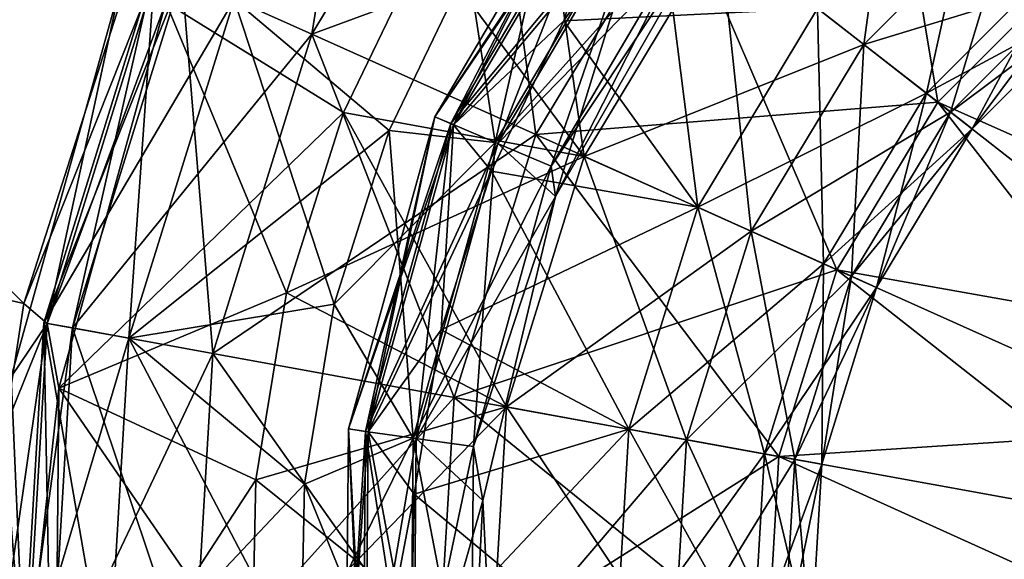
# Model space of a CAD drawing. Header units: millimetres. Extents: x -84 to 84, y -375 to 242.
# Tile 32 of 166: x -67.36 to -63.33, y 53.44 to 55.65. Entities that reach past the tile are written whole.
import ezdxf

# ---------------------------------------------------------------- set-up
doc = ezdxf.new("R2010")
doc.units = ezdxf.units.MM
doc.header["$LTSCALE"] = 81.481481
for name, color, linetype in [('156', 7, 'CONTINUOUS'), ('160', 7, 'CONTINUOUS'), ('177', 7, 'CONTINUOUS'), ('178', 7, 'CONTINUOUS'), ('179', 7, 'CONTINUOUS'), ('180', 7, 'CONTINUOUS'), ('181', 7, 'CONTINUOUS'), ('182', 7, 'CONTINUOUS'), ('185', 7, 'CONTINUOUS'), ('188', 7, 'CONTINUOUS'), ('203', 7, 'CONTINUOUS'), ('206', 7, 'CONTINUOUS'), ('207', 7, 'CONTINUOUS'), ('208', 7, 'CONTINUOUS'), ('209', 7, 'CONTINUOUS'), ('210', 7, 'CONTINUOUS'), ('211', 7, 'CONTINUOUS'), ('212', 7, 'CONTINUOUS')]:
    doc.layers.add(name, color=color, linetype=linetype)

msp = doc.modelspace()

# ---------------------------------------------------------------- linework, layer by layer
at = {"layer": '156', "color": 7, "linetype": 'CONTINUOUS', "true_color": 0xa2afbf}
msp.add_3dface([(-66.9445, 55.785, -3.4316), (-67.39, 54.1898, -3.4297), (-68.8844, 56.0445, -2.2853), (-66.9445, 55.785, -3.4316)], dxfattribs=at)
at = {"layer": '160', "color": 7, "linetype": 'CONTINUOUS', "true_color": 0xa2afbf}
for points in [[(-68.8844, 56.0445, 21.1353), (-69.6813, 55.0246, 20.7624), (-67.3389, 54.4887, 22.2804), (-68.8844, 56.0445, 21.1353)], [(-66.8704, 55.9527, 22.2818), (-68.8844, 56.0445, 21.1353), (-67.3389, 54.4887, 22.2804), (-66.8704, 55.9527, 22.2818)], [(-69.6813, 55.0246, 20.7624), (-67.4177, 53.9743, 22.2794), (-67.3389, 54.4887, 22.2804), (-69.6813, 55.0246, 20.7624)]]:
    msp.add_3dface(points, dxfattribs=at)
at = {"layer": '177', "color": 7, "linetype": 'CONTINUOUS', "true_color": 0xa2afbf}
for points in [[(-66.032, 55.2701, -4.1441), (-66.7587, 55.7186, -3.7355), (-65.6963, 55.9667, -4.1441), (-66.032, 55.2701, -4.1441)], [(-67.1956, 54.1432, -3.7355), (-66.7587, 55.7186, -3.7355), (-66.2651, 54.5327, -4.1441), (-67.1956, 54.1432, -3.7355)], [(-66.2651, 54.5327, -4.1441), (-66.7587, 55.7186, -3.7355), (-66.032, 55.2701, -4.1441), (-66.2651, 54.5327, -4.1441)], [(-66.391, 53.7697, -4.1441), (-67.1956, 54.1432, -3.7355), (-66.2651, 54.5327, -4.1441), (-66.391, 53.7697, -4.1441)], [(-67.2099, 52.5084, -3.7355), (-67.1956, 54.1432, -3.7355), (-66.4069, 52.9965, -4.1441), (-67.2099, 52.5084, -3.7355)], [(-66.4069, 52.9965, -4.1441), (-67.1956, 54.1432, -3.7355), (-66.391, 53.7697, -4.1441), (-66.4069, 52.9965, -4.1441)]]:
    msp.add_3dface(points, dxfattribs=at)
at = {"layer": '178', "color": 7, "linetype": 'CONTINUOUS', "true_color": 0xa2afbf}
for points in [[(-67.2425, 54.4081, -3.5608), (-66.9445, 55.785, -3.4316), (-66.789, 55.8704, -3.5608), (-67.2425, 54.4081, -3.5608)], [(-66.7587, 55.7186, -3.7355), (-67.2425, 54.4081, -3.5608), (-66.789, 55.8704, -3.5608), (-66.7587, 55.7186, -3.7355)], [(-67.39, 54.1898, -3.4297), (-66.9445, 55.785, -3.4316), (-67.2425, 54.4081, -3.5608), (-67.39, 54.1898, -3.4297)], [(-66.7587, 55.7186, -3.7355), (-67.1956, 54.1432, -3.7355), (-67.2425, 54.4081, -3.5608), (-66.7587, 55.7186, -3.7355)], [(-67.3329, 52.8796, -3.5608), (-67.39, 54.1898, -3.4297), (-67.2425, 54.4081, -3.5608), (-67.3329, 52.8796, -3.5608)], [(-67.1956, 54.1432, -3.7355), (-67.3329, 52.8796, -3.5608), (-67.2425, 54.4081, -3.5608), (-67.1956, 54.1432, -3.7355)], [(-67.42, 53.9547, -3.4293), (-67.39, 54.1898, -3.4297), (-67.3329, 52.8796, -3.5608), (-67.42, 53.9547, -3.4293)], [(-67.1956, 54.1432, -3.7355), (-67.2099, 52.5084, -3.7355), (-67.3329, 52.8796, -3.5608), (-67.1956, 54.1432, -3.7355)], [(-67.4185, 52.5567, -3.4273), (-67.42, 53.9547, -3.4293), (-67.3329, 52.8796, -3.5608), (-67.4185, 52.5567, -3.4273)]]:
    msp.add_3dface(points, dxfattribs=at)
at = {"layer": '179', "color": 7, "linetype": 'CONTINUOUS', "true_color": 0xa2afbf}
for points in [[(-65.916, 57.1172, -19.4944), (-66.162, 55.5893, -21.1315), (-66.6933, 55.8275, -19.4944), (-65.916, 57.1172, -19.4944)], [(-65.4572, 56.7587, -21.1315), (-66.162, 55.5893, -21.1315), (-65.916, 57.1172, -19.4944), (-65.4572, 56.7587, -21.1315)], [(-65.4572, 56.7587, -21.1315), (-65.2474, 55.1791, -22.5508), (-66.162, 55.5893, -21.1315), (-65.4572, 56.7587, -21.1315)], [(-64.6673, 56.1416, -22.5508), (-65.2474, 55.1791, -22.5508), (-65.4572, 56.7587, -21.1315), (-64.6673, 56.1416, -22.5508)], [(-64.6673, 56.1416, -22.5508), (-64.0174, 54.6275, -23.647), (-65.2474, 55.1791, -22.5508), (-64.6673, 56.1416, -22.5508)], [(-63.605, 55.3117, -23.647), (-64.0174, 54.6275, -23.647), (-64.6673, 56.1416, -22.5508), (-63.605, 55.3117, -23.647)], [(-66.8018, 55.8762, -17.761), (-67.1393, 54.3893, -19.4944), (-67.2564, 54.4106, -17.761), (-66.8018, 55.8762, -17.761)], [(-66.8018, 55.8762, -17.761), (-67.2564, 54.4106, -17.761), (-66.4796, 55.7317, -16.0597), (-66.8018, 55.8762, -17.761)], [(-66.6933, 55.8275, -19.4944), (-67.1393, 54.3893, -19.4944), (-66.8018, 55.8762, -17.761), (-66.6933, 55.8275, -19.4944)], [(-66.6933, 55.8275, -19.4944), (-66.5665, 54.2851, -21.1315), (-67.1393, 54.3893, -19.4944), (-66.6933, 55.8275, -19.4944)], [(-66.162, 55.5893, -21.1315), (-66.5665, 54.2851, -21.1315), (-66.6933, 55.8275, -19.4944), (-66.162, 55.5893, -21.1315)], [(-65.5228, 55.8673, -14.5268), (-66.4796, 55.7317, -16.0597), (-65.8461, 55.1963, -14.5268), (-65.5228, 55.8673, -14.5268)], [(-66.4796, 55.7317, -16.0597), (-67.2564, 54.4106, -17.761), (-66.9089, 54.3474, -16.0597), (-66.4796, 55.7317, -16.0597)], [(-66.4796, 55.7317, -16.0597), (-66.9089, 54.3474, -16.0597), (-65.8461, 55.1963, -14.5268), (-66.4796, 55.7317, -16.0597)], [(-66.162, 55.5893, -21.1315), (-65.5803, 54.1058, -22.5508), (-66.5665, 54.2851, -21.1315), (-66.162, 55.5893, -21.1315)], [(-65.2474, 55.1791, -22.5508), (-65.5803, 54.1058, -22.5508), (-66.162, 55.5893, -21.1315), (-65.2474, 55.1791, -22.5508)], [(-63.605, 55.3117, -23.647), (-62.563, 53.9753, -24.3389), (-64.0174, 54.6275, -23.647), (-63.605, 55.3117, -23.647)], [(-62.349, 54.3304, -24.3389), (-62.563, 53.9753, -24.3389), (-63.605, 55.3117, -23.647), (-62.349, 54.3304, -24.3389)], [(-65.8461, 55.1963, -14.5268), (-66.9089, 54.3474, -16.0597), (-66.0706, 54.4862, -14.5268), (-65.8461, 55.1963, -14.5268)], [(-65.2474, 55.1791, -22.5508), (-64.254, 53.8645, -23.647), (-65.5803, 54.1058, -22.5508), (-65.2474, 55.1791, -22.5508)], [(-64.0174, 54.6275, -23.647), (-64.254, 53.8645, -23.647), (-65.2474, 55.1791, -22.5508), (-64.0174, 54.6275, -23.647)], [(-64.0174, 54.6275, -23.647), (-62.6858, 53.5793, -24.3389), (-64.254, 53.8645, -23.647), (-64.0174, 54.6275, -23.647)], [(-62.563, 53.9753, -24.3389), (-62.6858, 53.5793, -24.3389), (-64.0174, 54.6275, -23.647), (-62.563, 53.9753, -24.3389)], [(-66.0706, 54.4862, -14.5268), (-66.9089, 54.3474, -16.0597), (-66.1918, 53.7513, -14.5268), (-66.0706, 54.4862, -14.5268)], [(-67.2564, 54.4106, -17.761), (-67.2282, 52.8861, -19.4944), (-67.347, 52.8788, -17.761), (-67.2564, 54.4106, -17.761)], [(-67.2564, 54.4106, -17.761), (-67.347, 52.8788, -17.761), (-66.9089, 54.3474, -16.0597), (-67.2564, 54.4106, -17.761)], [(-67.1393, 54.3893, -19.4944), (-67.2282, 52.8861, -19.4944), (-67.2564, 54.4106, -17.761), (-67.1393, 54.3893, -19.4944)], [(-67.1393, 54.3893, -19.4944), (-66.6471, 52.922, -21.1315), (-67.2282, 52.8861, -19.4944), (-67.1393, 54.3893, -19.4944)], [(-66.5665, 54.2851, -21.1315), (-66.6471, 52.922, -21.1315), (-67.1393, 54.3893, -19.4944), (-66.5665, 54.2851, -21.1315)], [(-66.9089, 54.3474, -16.0597), (-67.347, 52.8788, -17.761), (-66.9945, 52.9006, -16.0597), (-66.9089, 54.3474, -16.0597)], [(-66.9089, 54.3474, -16.0597), (-66.9945, 52.9006, -16.0597), (-66.1918, 53.7513, -14.5268), (-66.9089, 54.3474, -16.0597)], [(-66.5665, 54.2851, -21.1315), (-65.6467, 52.9839, -22.5508), (-66.6471, 52.922, -21.1315), (-66.5665, 54.2851, -21.1315)], [(-65.5803, 54.1058, -22.5508), (-65.6467, 52.9839, -22.5508), (-66.5665, 54.2851, -21.1315), (-65.5803, 54.1058, -22.5508)], [(-65.5803, 54.1058, -22.5508), (-64.3011, 53.0671, -23.647), (-65.6467, 52.9839, -22.5508), (-65.5803, 54.1058, -22.5508)], [(-64.254, 53.8645, -23.647), (-64.3011, 53.0671, -23.647), (-65.5803, 54.1058, -22.5508), (-64.254, 53.8645, -23.647)], [(-64.254, 53.8645, -23.647), (-62.7103, 53.1655, -24.3389), (-64.3011, 53.0671, -23.647), (-64.254, 53.8645, -23.647)], [(-62.6858, 53.5793, -24.3389), (-62.7103, 53.1655, -24.3389), (-64.254, 53.8645, -23.647), (-62.6858, 53.5793, -24.3389)], [(-66.1918, 53.7513, -14.5268), (-66.9945, 52.9006, -16.0597), (-66.2072, 53.0067, -14.5268), (-66.1918, 53.7513, -14.5268)]]:
    msp.add_3dface(points, dxfattribs=at)
at = {"layer": '180', "color": 7, "linetype": 'CONTINUOUS', "true_color": 0xa2afbf}
for points in [[(-64.7766, 56.227, -13.7714), (-65.5228, 55.8673, -14.5268), (-65.4126, 55.1472, -13.7714), (-64.7766, 56.227, -13.7714)], [(-64.7766, 56.227, -13.7714), (-65.4126, 55.1472, -13.7714), (-64.5811, 56.0743, -12.9418), (-64.7766, 56.227, -13.7714)], [(-64.5811, 56.0743, -12.9418), (-65.4126, 55.1472, -13.7714), (-65.1843, 55.0503, -12.9418), (-64.5811, 56.0743, -12.9418)], [(-64.5811, 56.0743, -12.9418), (-65.1843, 55.0503, -12.9418), (-64.5309, 56.0351, -12.0791), (-64.5811, 56.0743, -12.9418)], [(-64.5309, 56.0351, -12.0791), (-65.1843, 55.0503, -12.9418), (-65.1661, 54.927, -12.0791), (-64.5309, 56.0351, -12.0791)], [(-65.5228, 55.8673, -14.5268), (-65.8461, 55.1963, -14.5268), (-65.4126, 55.1472, -13.7714), (-65.5228, 55.8673, -14.5268)], [(-65.8461, 55.1963, -14.5268), (-66.0706, 54.4862, -14.5268), (-65.4126, 55.1472, -13.7714), (-65.8461, 55.1963, -14.5268)], [(-65.4126, 55.1472, -13.7714), (-66.0706, 54.4862, -14.5268), (-65.7475, 53.9397, -13.7714), (-65.4126, 55.1472, -13.7714)], [(-65.4126, 55.1472, -13.7714), (-65.7475, 53.9397, -13.7714), (-65.1843, 55.0503, -12.9418), (-65.4126, 55.1472, -13.7714)], [(-65.1843, 55.0503, -12.9418), (-65.7475, 53.9397, -13.7714), (-65.5019, 53.9052, -12.9418), (-65.1843, 55.0503, -12.9418)], [(-65.1843, 55.0503, -12.9418), (-65.5019, 53.9052, -12.9418), (-65.1661, 54.927, -12.0791), (-65.1843, 55.0503, -12.9418)], [(-65.1661, 54.927, -12.0791), (-65.5019, 53.9052, -12.9418), (-65.4634, 53.6846, -12.0791), (-65.1661, 54.927, -12.0791)], [(-66.0706, 54.4862, -14.5268), (-66.1918, 53.7513, -14.5268), (-65.7475, 53.9397, -13.7714), (-66.0706, 54.4862, -14.5268)], [(-66.1918, 53.7513, -14.5268), (-66.2072, 53.0067, -14.5268), (-65.7475, 53.9397, -13.7714), (-66.1918, 53.7513, -14.5268)], [(-65.7475, 53.9397, -13.7714), (-66.2072, 53.0067, -14.5268), (-65.7584, 52.6866, -13.7714), (-65.7475, 53.9397, -13.7714)], [(-65.7475, 53.9397, -13.7714), (-65.7584, 52.6866, -13.7714), (-65.5019, 53.9052, -12.9418), (-65.7475, 53.9397, -13.7714)], [(-65.5019, 53.9052, -12.9418), (-65.7584, 52.6866, -13.7714), (-65.5122, 52.7168, -12.9418), (-65.5019, 53.9052, -12.9418)], [(-65.5019, 53.9052, -12.9418), (-65.5122, 52.7168, -12.9418), (-65.4634, 53.6846, -12.0791), (-65.5019, 53.9052, -12.9418)], [(-65.4634, 53.6846, -12.0791), (-65.5122, 52.7168, -12.9418), (-65.3987, 52.4087, -12.0791), (-65.4634, 53.6846, -12.0791)]]:
    msp.add_3dface(points, dxfattribs=at)
at = {"layer": '181', "color": 7, "linetype": 'CONTINUOUS', "true_color": 0xa2afbf}
for points in [[(-65.6591, 55.2519, -11.3774), (-64.9229, 56.3413, -11.0605), (-64.9876, 56.3918, -11.3774), (-65.6591, 55.2519, -11.3774)], [(-65.6591, 55.2519, -11.3774), (-64.9876, 56.3918, -11.3774), (-65.5937, 55.2241, -11.6969), (-65.6591, 55.2519, -11.3774)], [(-65.5937, 55.2241, -11.6969), (-64.9876, 56.3918, -11.3774), (-64.9317, 56.3481, -11.6969), (-65.5937, 55.2241, -11.6969)], [(-65.5836, 55.2198, -11.0605), (-64.9229, 56.3413, -11.0605), (-65.6591, 55.2519, -11.3774), (-65.5836, 55.2198, -11.0605)], [(-65.5937, 55.2241, -11.6969), (-64.9317, 56.3481, -11.6969), (-65.4018, 55.1427, -11.9492), (-65.5937, 55.2241, -11.6969)], [(-64.9229, 56.3413, -11.0605), (-65.5836, 55.2198, -11.0605), (-64.7527, 56.2083, -10.8164), (-64.9229, 56.3413, -11.0605)], [(-65.4018, 55.1427, -11.9492), (-64.9317, 56.3481, -11.6969), (-64.7674, 56.2198, -11.9492), (-65.4018, 55.1427, -11.9492)], [(-64.7527, 56.2083, -10.8164), (-65.5836, 55.2198, -11.0605), (-65.1324, 55.6435, -10.8164), (-64.7527, 56.2083, -10.8164)], [(-65.1661, 54.927, -12.0791), (-65.4018, 55.1427, -11.9492), (-64.7674, 56.2198, -11.9492), (-65.1661, 54.927, -12.0791)], [(-64.5309, 56.0351, -12.0791), (-65.1661, 54.927, -12.0791), (-64.7674, 56.2198, -11.9492), (-64.5309, 56.0351, -12.0791)], [(-65.1324, 55.6435, -10.8164), (-65.5836, 55.2198, -11.0605), (-65.4278, 55.0304, -10.8164), (-65.1324, 55.6435, -10.8164)], [(-66.0126, 53.977, -11.3774), (-65.5836, 55.2198, -11.0605), (-65.6591, 55.2519, -11.3774), (-66.0126, 53.977, -11.3774)], [(-66.0126, 53.977, -11.3774), (-65.6591, 55.2519, -11.3774), (-65.9424, 53.9671, -11.6969), (-66.0126, 53.977, -11.3774)], [(-65.9424, 53.9671, -11.6969), (-65.6591, 55.2519, -11.3774), (-65.5937, 55.2241, -11.6969), (-65.9424, 53.9671, -11.6969)], [(-65.9424, 53.9671, -11.6969), (-65.5937, 55.2241, -11.6969), (-65.7359, 53.9381, -11.9492), (-65.9424, 53.9671, -11.6969)], [(-65.7359, 53.9381, -11.9492), (-65.5937, 55.2241, -11.6969), (-65.4018, 55.1427, -11.9492), (-65.7359, 53.9381, -11.9492)], [(-65.9314, 53.9655, -11.0605), (-65.5836, 55.2198, -11.0605), (-66.0126, 53.977, -11.3774), (-65.9314, 53.9655, -11.0605)], [(-65.5836, 55.2198, -11.0605), (-65.9314, 53.9655, -11.0605), (-65.4278, 55.0304, -10.8164), (-65.5836, 55.2198, -11.0605)], [(-65.1661, 54.927, -12.0791), (-65.7359, 53.9381, -11.9492), (-65.4018, 55.1427, -11.9492), (-65.1661, 54.927, -12.0791)], [(-65.4278, 55.0304, -10.8164), (-65.9314, 53.9655, -11.0605), (-65.633, 54.3815, -10.8164), (-65.4278, 55.0304, -10.8164)], [(-65.1661, 54.927, -12.0791), (-65.4634, 53.6846, -12.0791), (-65.7359, 53.9381, -11.9492), (-65.1661, 54.927, -12.0791)], [(-65.633, 54.3815, -10.8164), (-65.9314, 53.9655, -11.0605), (-65.7437, 53.71, -10.8164), (-65.633, 54.3815, -10.8164)], [(-66.0242, 52.654, -11.3774), (-65.9314, 53.9655, -11.0605), (-66.0126, 53.977, -11.3774), (-66.0242, 52.654, -11.3774)], [(-66.0242, 52.654, -11.3774), (-66.0126, 53.977, -11.3774), (-65.9537, 52.6626, -11.6969), (-66.0242, 52.654, -11.3774)], [(-65.9428, 52.664, -11.0605), (-65.9314, 53.9655, -11.0605), (-66.0242, 52.654, -11.3774), (-65.9428, 52.664, -11.0605)], [(-65.9537, 52.6626, -11.6969), (-66.0126, 53.977, -11.3774), (-65.9424, 53.9671, -11.6969), (-65.9537, 52.6626, -11.6969)], [(-65.9537, 52.6626, -11.6969), (-65.9424, 53.9671, -11.6969), (-65.7468, 52.688, -11.9492), (-65.9537, 52.6626, -11.6969)], [(-65.9314, 53.9655, -11.0605), (-65.9428, 52.664, -11.0605), (-65.7437, 53.71, -10.8164), (-65.9314, 53.9655, -11.0605)], [(-65.7468, 52.688, -11.9492), (-65.9424, 53.9671, -11.6969), (-65.7359, 53.9381, -11.9492), (-65.7468, 52.688, -11.9492)], [(-65.4634, 53.6846, -12.0791), (-65.7468, 52.688, -11.9492), (-65.7359, 53.9381, -11.9492), (-65.4634, 53.6846, -12.0791)], [(-65.7437, 53.71, -10.8164), (-65.9428, 52.664, -11.0605), (-65.7577, 53.0295, -10.8164), (-65.7437, 53.71, -10.8164)], [(-65.4634, 53.6846, -12.0791), (-65.3987, 52.4087, -12.0791), (-65.7468, 52.688, -11.9492), (-65.4634, 53.6846, -12.0791)]]:
    msp.add_3dface(points, dxfattribs=at)
at = {"layer": '182', "color": 7, "linetype": 'CONTINUOUS', "true_color": 0xa2afbf}
for points in [[(-65.6963, 55.9667, -4.1441), (-65.2649, 56.6085, -4.1441), (-65.049, 55.0901, -4.7671), (-65.6963, 55.9667, -4.1441)], [(-65.2649, 56.6085, -4.1441), (-64.4959, 56.0077, -4.7671), (-65.049, 55.0901, -4.7671), (-65.2649, 56.6085, -4.1441)], [(-64.7527, 56.2083, -10.8164), (-65.1324, 55.6435, -10.8164), (-64.0957, 55.695, -10.0214), (-64.7527, 56.2083, -10.8164)], [(-64.4959, 56.0077, -4.7671), (-64.3672, 54.7844, -5.6529), (-65.049, 55.0901, -4.7671), (-64.4959, 56.0077, -4.7671)], [(-63.9072, 55.5477, -5.6529), (-64.3672, 54.7844, -5.6529), (-64.4959, 56.0077, -4.7671), (-63.9072, 55.5477, -5.6529)], [(-66.032, 55.2701, -4.1441), (-65.6963, 55.9667, -4.1441), (-65.049, 55.0901, -4.7671), (-66.032, 55.2701, -4.1441)], [(-64.0957, 55.695, -10.0214), (-65.1324, 55.6435, -10.8164), (-64.5856, 54.8823, -10.0214), (-64.0957, 55.695, -10.0214)], [(-64.0957, 55.695, -10.0214), (-64.5856, 54.8823, -10.0214), (-63.6516, 55.348, -9.0089), (-64.0957, 55.695, -10.0214)], [(-65.1324, 55.6435, -10.8164), (-65.4278, 55.0304, -10.8164), (-64.5856, 54.8823, -10.0214), (-65.1324, 55.6435, -10.8164)], [(-63.9072, 55.5477, -5.6529), (-63.9569, 54.6004, -6.721), (-64.3672, 54.7844, -5.6529), (-63.9072, 55.5477, -5.6529)], [(-63.5528, 55.2709, -6.721), (-63.9569, 54.6004, -6.721), (-63.9072, 55.5477, -5.6529), (-63.5528, 55.2709, -6.721)], [(-63.6516, 55.348, -9.0089), (-64.5856, 54.8823, -10.0214), (-64.0713, 54.6517, -9.0089), (-63.6516, 55.348, -9.0089)], [(-63.6516, 55.348, -9.0089), (-64.0713, 54.6517, -9.0089), (-63.465, 55.2022, -7.8744), (-63.6516, 55.348, -9.0089)], [(-66.2651, 54.5327, -4.1441), (-66.032, 55.2701, -4.1441), (-65.3663, 54.0668, -4.7671), (-66.2651, 54.5327, -4.1441)], [(-66.032, 55.2701, -4.1441), (-65.049, 55.0901, -4.7671), (-65.3663, 54.0668, -4.7671), (-66.032, 55.2701, -4.1441)], [(-63.5528, 55.2709, -6.721), (-63.8552, 54.5548, -7.8744), (-63.9569, 54.6004, -6.721), (-63.5528, 55.2709, -6.721)], [(-63.465, 55.2022, -7.8744), (-63.8552, 54.5548, -7.8744), (-63.5528, 55.2709, -6.721), (-63.465, 55.2022, -7.8744)], [(-63.465, 55.2022, -7.8744), (-64.0713, 54.6517, -9.0089), (-63.8552, 54.5548, -7.8744), (-63.465, 55.2022, -7.8744)], [(-65.049, 55.0901, -4.7671), (-64.6312, 53.9331, -5.6529), (-65.3663, 54.0668, -4.7671), (-65.049, 55.0901, -4.7671)], [(-64.3672, 54.7844, -5.6529), (-64.6312, 53.9331, -5.6529), (-65.049, 55.0901, -4.7671), (-64.3672, 54.7844, -5.6529)], [(-65.4278, 55.0304, -10.8164), (-65.633, 54.3815, -10.8164), (-64.5856, 54.8823, -10.0214), (-65.4278, 55.0304, -10.8164)], [(-64.5856, 54.8823, -10.0214), (-65.633, 54.3815, -10.8164), (-64.8667, 53.976, -10.0214), (-64.5856, 54.8823, -10.0214)], [(-64.5856, 54.8823, -10.0214), (-64.8667, 53.976, -10.0214), (-64.0713, 54.6517, -9.0089), (-64.5856, 54.8823, -10.0214)], [(-64.3672, 54.7844, -5.6529), (-64.1888, 53.8527, -6.721), (-64.6312, 53.9331, -5.6529), (-64.3672, 54.7844, -5.6529)], [(-63.9569, 54.6004, -6.721), (-64.1888, 53.8527, -6.721), (-64.3672, 54.7844, -5.6529), (-63.9569, 54.6004, -6.721)], [(-64.0713, 54.6517, -9.0089), (-64.8667, 53.976, -10.0214), (-64.3121, 53.8751, -9.0089), (-64.0713, 54.6517, -9.0089)], [(-64.0713, 54.6517, -9.0089), (-64.3121, 53.8751, -9.0089), (-63.8552, 54.5548, -7.8744), (-64.0713, 54.6517, -9.0089)], [(-63.9569, 54.6004, -6.721), (-64.0791, 53.8327, -7.8744), (-64.1888, 53.8527, -6.721), (-63.9569, 54.6004, -6.721)], [(-63.8552, 54.5548, -7.8744), (-64.0791, 53.8327, -7.8744), (-63.9569, 54.6004, -6.721), (-63.8552, 54.5548, -7.8744)], [(-63.8552, 54.5548, -7.8744), (-64.3121, 53.8751, -9.0089), (-64.0791, 53.8327, -7.8744), (-63.8552, 54.5548, -7.8744)], [(-66.391, 53.7697, -4.1441), (-66.2651, 54.5327, -4.1441), (-65.3663, 54.0668, -4.7671), (-66.391, 53.7697, -4.1441)], [(-65.633, 54.3815, -10.8164), (-65.7437, 53.71, -10.8164), (-64.8667, 53.976, -10.0214), (-65.633, 54.3815, -10.8164)], [(-66.391, 53.7697, -4.1441), (-65.3663, 54.0668, -4.7671), (-65.4296, 52.9973, -4.7671), (-66.391, 53.7697, -4.1441)], [(-65.3663, 54.0668, -4.7671), (-64.6839, 53.0434, -5.6529), (-65.4296, 52.9973, -4.7671), (-65.3663, 54.0668, -4.7671)], [(-64.6312, 53.9331, -5.6529), (-64.6839, 53.0434, -5.6529), (-65.3663, 54.0668, -4.7671), (-64.6312, 53.9331, -5.6529)], [(-65.7437, 53.71, -10.8164), (-65.7577, 53.0295, -10.8164), (-64.8667, 53.976, -10.0214), (-65.7437, 53.71, -10.8164)], [(-64.8667, 53.976, -10.0214), (-65.7577, 53.0295, -10.8164), (-64.9227, 53.0287, -10.0214), (-64.8667, 53.976, -10.0214)], [(-64.8667, 53.976, -10.0214), (-64.9227, 53.0287, -10.0214), (-64.3121, 53.8751, -9.0089), (-64.8667, 53.976, -10.0214)], [(-64.6312, 53.9331, -5.6529), (-64.235, 53.0712, -6.721), (-64.6839, 53.0434, -5.6529), (-64.6312, 53.9331, -5.6529)], [(-64.1888, 53.8527, -6.721), (-64.235, 53.0712, -6.721), (-64.6312, 53.9331, -5.6529), (-64.1888, 53.8527, -6.721)], [(-64.3121, 53.8751, -9.0089), (-64.9227, 53.0287, -10.0214), (-64.3601, 53.0635, -9.0089), (-64.3121, 53.8751, -9.0089)], [(-64.3121, 53.8751, -9.0089), (-64.3601, 53.0635, -9.0089), (-64.0791, 53.8327, -7.8744), (-64.3121, 53.8751, -9.0089)], [(-64.0791, 53.8327, -7.8744), (-64.3601, 53.0635, -9.0089), (-64.1237, 53.0781, -7.8744), (-64.0791, 53.8327, -7.8744)], [(-64.1888, 53.8527, -6.721), (-64.1237, 53.0781, -7.8744), (-64.235, 53.0712, -6.721), (-64.1888, 53.8527, -6.721)], [(-64.0791, 53.8327, -7.8744), (-64.1237, 53.0781, -7.8744), (-64.1888, 53.8527, -6.721), (-64.0791, 53.8327, -7.8744)], [(-66.4069, 52.9965, -4.1441), (-66.391, 53.7697, -4.1441), (-65.4296, 52.9973, -4.7671), (-66.4069, 52.9965, -4.1441)]]:
    msp.add_3dface(points, dxfattribs=at)
at = {"layer": '185', "color": 7, "linetype": 'CONTINUOUS', "true_color": 0xa2afbf}
for points in [[(-63.605, 55.3117, -23.647), (-64.6673, 56.1416, -22.5508), (-63.8738, 56.9373, -22.5508), (-63.605, 55.3117, -23.647)], [(-63.0409, 55.8773, -23.647), (-63.605, 55.3117, -23.647), (-63.8738, 56.9373, -22.5508), (-63.0409, 55.8773, -23.647)], [(-62.349, 54.3304, -24.3389), (-63.605, 55.3117, -23.647), (-63.0409, 55.8773, -23.647), (-62.349, 54.3304, -24.3389)]]:
    msp.add_3dface(points, dxfattribs=at)
at = {"layer": '188', "color": 7, "linetype": 'CONTINUOUS', "true_color": 0xa2afbf}
for points in [[(-63.9072, 55.5477, -5.6529), (-64.4959, 56.0077, -4.7671), (-63.7394, 56.7663, -4.7671), (-63.9072, 55.5477, -5.6529)], [(-63.2778, 56.1788, -5.6529), (-63.9072, 55.5477, -5.6529), (-63.7394, 56.7663, -4.7671), (-63.2778, 56.1788, -5.6529)], [(-63.5528, 55.2709, -6.721), (-63.9072, 55.5477, -5.6529), (-63.2778, 56.1788, -5.6529), (-63.5528, 55.2709, -6.721)], [(-63, 55.8252, -6.721), (-63.5528, 55.2709, -6.721), (-63.2778, 56.1788, -5.6529), (-63, 55.8252, -6.721)], [(-64.0957, 55.695, -10.0214), (-63.6516, 55.348, -9.0089), (-63.0774, 55.9237, -9.0089), (-64.0957, 55.695, -10.0214)], [(-63.0774, 55.9237, -9.0089), (-63.6516, 55.348, -9.0089), (-62.9311, 55.7375, -7.8744), (-63.0774, 55.9237, -9.0089)], [(-63.465, 55.2022, -7.8744), (-63.5528, 55.2709, -6.721), (-63, 55.8252, -6.721), (-63.465, 55.2022, -7.8744)], [(-62.9311, 55.7375, -7.8744), (-63.465, 55.2022, -7.8744), (-63, 55.8252, -6.721), (-62.9311, 55.7375, -7.8744)], [(-63.6516, 55.348, -9.0089), (-63.465, 55.2022, -7.8744), (-62.9311, 55.7375, -7.8744), (-63.6516, 55.348, -9.0089)]]:
    msp.add_3dface(points, dxfattribs=at)
at = {"layer": '203', "color": 7, "linetype": 'CONTINUOUS', "true_color": 0xa2afbf}
for points in [[(-63.605, 55.3117, 42.497), (-63.0409, 55.8773, 42.497), (-64.6673, 56.1416, 41.4008), (-63.605, 55.3117, 42.497)], [(-63.605, 55.3117, 42.497), (-62.0563, 54.6239, 43.1889), (-63.0409, 55.8773, 42.497), (-63.605, 55.3117, 42.497)], [(-62.349, 54.3304, 43.1889), (-62.0563, 54.6239, 43.1889), (-63.605, 55.3117, 42.497), (-62.349, 54.3304, 43.1889)]]:
    msp.add_3dface(points, dxfattribs=at)
at = {"layer": '206', "color": 7, "linetype": 'CONTINUOUS', "true_color": 0xa2afbf}
for points in [[(-64.0957, 55.695, 28.8714), (-63.4256, 56.3669, 28.8714), (-63.6516, 55.348, 27.8589), (-64.0957, 55.695, 28.8714)], [(-63.6516, 55.348, 27.8589), (-63.4256, 56.3669, 28.8714), (-63.0774, 55.9237, 27.8589), (-63.6516, 55.348, 27.8589)], [(-63.9072, 55.5477, 24.5029), (-63.2778, 56.1788, 24.5029), (-64.4959, 56.0077, 23.6171), (-63.9072, 55.5477, 24.5029)], [(-63.9072, 55.5477, 24.5029), (-63, 55.8252, 25.571), (-63.2778, 56.1788, 24.5029), (-63.9072, 55.5477, 24.5029)], [(-63.6516, 55.348, 27.8589), (-63.0774, 55.9237, 27.8589), (-63.465, 55.2022, 26.7244), (-63.6516, 55.348, 27.8589)], [(-63.465, 55.2022, 26.7244), (-63.0774, 55.9237, 27.8589), (-62.9311, 55.7375, 26.7244), (-63.465, 55.2022, 26.7244)], [(-63.5528, 55.2709, 25.571), (-63, 55.8252, 25.571), (-63.9072, 55.5477, 24.5029), (-63.5528, 55.2709, 25.571)], [(-63.5528, 55.2709, 25.571), (-62.9311, 55.7375, 26.7244), (-63, 55.8252, 25.571), (-63.5528, 55.2709, 25.571)], [(-63.465, 55.2022, 26.7244), (-62.9311, 55.7375, 26.7244), (-63.5528, 55.2709, 25.571), (-63.465, 55.2022, 26.7244)]]:
    msp.add_3dface(points, dxfattribs=at)
at = {"layer": '207', "color": 7, "linetype": 'CONTINUOUS', "true_color": 0xa2afbf}
for points in [[(-65.6963, 55.9667, 22.9941), (-66.7585, 55.7192, 22.5855), (-66.032, 55.2701, 22.9941), (-65.6963, 55.9667, 22.9941)], [(-66.7585, 55.7192, 22.5855), (-67.1955, 54.1441, 22.5855), (-66.032, 55.2701, 22.9941), (-66.7585, 55.7192, 22.5855)], [(-66.032, 55.2701, 22.9941), (-67.1955, 54.1441, 22.5855), (-66.2651, 54.5327, 22.9941), (-66.032, 55.2701, 22.9941)], [(-66.2651, 54.5327, 22.9941), (-67.1955, 54.1441, 22.5855), (-66.391, 53.7697, 22.9941), (-66.2651, 54.5327, 22.9941)], [(-67.1955, 54.1441, 22.5855), (-67.21, 52.5094, 22.5855), (-66.391, 53.7697, 22.9941), (-67.1955, 54.1441, 22.5855)], [(-66.391, 53.7697, 22.9941), (-67.21, 52.5094, 22.5855), (-66.4069, 52.9965, 22.9941), (-66.391, 53.7697, 22.9941)]]:
    msp.add_3dface(points, dxfattribs=at)
at = {"layer": '208', "color": 7, "linetype": 'CONTINUOUS', "true_color": 0xa2afbf}
for points in [[(-66.8704, 55.9527, 22.2818), (-67.3389, 54.4887, 22.2804), (-66.789, 55.8704, 22.4108), (-66.8704, 55.9527, 22.2818)], [(-67.3389, 54.4887, 22.2804), (-67.2425, 54.4081, 22.4108), (-66.789, 55.8704, 22.4108), (-67.3389, 54.4887, 22.2804)], [(-67.2425, 54.4081, 22.4108), (-66.7585, 55.7192, 22.5855), (-66.789, 55.8704, 22.4108), (-67.2425, 54.4081, 22.4108)], [(-67.1955, 54.1441, 22.5855), (-66.7585, 55.7192, 22.5855), (-67.2425, 54.4081, 22.4108), (-67.1955, 54.1441, 22.5855)], [(-67.3389, 54.4887, 22.2804), (-67.4177, 53.9743, 22.2794), (-67.2425, 54.4081, 22.4108), (-67.3389, 54.4887, 22.2804)], [(-67.4177, 53.9743, 22.2794), (-67.4505, 52.9746, 22.278), (-67.2425, 54.4081, 22.4108), (-67.4177, 53.9743, 22.2794)], [(-67.4505, 52.9746, 22.278), (-67.3329, 52.8796, 22.4108), (-67.2425, 54.4081, 22.4108), (-67.4505, 52.9746, 22.278)], [(-67.3329, 52.8796, 22.4108), (-67.1955, 54.1441, 22.5855), (-67.2425, 54.4081, 22.4108), (-67.3329, 52.8796, 22.4108)], [(-67.21, 52.5094, 22.5855), (-67.1955, 54.1441, 22.5855), (-67.3329, 52.8796, 22.4108), (-67.21, 52.5094, 22.5855)]]:
    msp.add_3dface(points, dxfattribs=at)
at = {"layer": '209', "color": 7, "linetype": 'CONTINUOUS', "true_color": 0xa2afbf}
for points in [[(-66.162, 55.5893, 39.9815), (-65.4572, 56.7587, 39.9815), (-66.6933, 55.8275, 38.3444), (-66.162, 55.5893, 39.9815)], [(-64.6673, 56.1416, 41.4008), (-65.4572, 56.7587, 39.9815), (-66.162, 55.5893, 39.9815), (-64.6673, 56.1416, 41.4008)], [(-65.2474, 55.1791, 41.4008), (-64.6673, 56.1416, 41.4008), (-66.162, 55.5893, 39.9815), (-65.2474, 55.1791, 41.4008)], [(-63.605, 55.3117, 42.497), (-64.6673, 56.1416, 41.4008), (-65.2474, 55.1791, 41.4008), (-63.605, 55.3117, 42.497)], [(-67.2564, 54.4106, 36.611), (-66.6933, 55.8275, 38.3444), (-66.8018, 55.8762, 36.611), (-67.2564, 54.4106, 36.611)], [(-67.2564, 54.4106, 36.611), (-66.8018, 55.8762, 36.611), (-66.9089, 54.3474, 34.9097), (-67.2564, 54.4106, 36.611)], [(-66.9089, 54.3474, 34.9097), (-66.8018, 55.8762, 36.611), (-66.4796, 55.7317, 34.9097), (-66.9089, 54.3474, 34.9097)], [(-67.1393, 54.3893, 38.3444), (-66.6933, 55.8275, 38.3444), (-67.2564, 54.4106, 36.611), (-67.1393, 54.3893, 38.3444)], [(-67.1393, 54.3893, 38.3444), (-66.162, 55.5893, 39.9815), (-66.6933, 55.8275, 38.3444), (-67.1393, 54.3893, 38.3444)], [(-65.8461, 55.1963, 33.3768), (-66.4796, 55.7317, 34.9097), (-65.5228, 55.8673, 33.3768), (-65.8461, 55.1963, 33.3768)], [(-66.9089, 54.3474, 34.9097), (-66.4796, 55.7317, 34.9097), (-66.0706, 54.4862, 33.3768), (-66.9089, 54.3474, 34.9097)], [(-66.0706, 54.4862, 33.3768), (-66.4796, 55.7317, 34.9097), (-65.8461, 55.1963, 33.3768), (-66.0706, 54.4862, 33.3768)], [(-66.5665, 54.2851, 39.9815), (-66.162, 55.5893, 39.9815), (-67.1393, 54.3893, 38.3444), (-66.5665, 54.2851, 39.9815)], [(-66.5665, 54.2851, 39.9815), (-65.2474, 55.1791, 41.4008), (-66.162, 55.5893, 39.9815), (-66.5665, 54.2851, 39.9815)], [(-64.0174, 54.6275, 42.497), (-63.605, 55.3117, 42.497), (-65.2474, 55.1791, 41.4008), (-64.0174, 54.6275, 42.497)], [(-62.349, 54.3304, 43.1889), (-63.605, 55.3117, 42.497), (-64.0174, 54.6275, 42.497), (-62.349, 54.3304, 43.1889)], [(-65.5803, 54.1058, 41.4008), (-65.2474, 55.1791, 41.4008), (-66.5665, 54.2851, 39.9815), (-65.5803, 54.1058, 41.4008)], [(-65.5803, 54.1058, 41.4008), (-64.0174, 54.6275, 42.497), (-65.2474, 55.1791, 41.4008), (-65.5803, 54.1058, 41.4008)], [(-64.254, 53.8645, 42.497), (-64.0174, 54.6275, 42.497), (-65.5803, 54.1058, 41.4008), (-64.254, 53.8645, 42.497)], [(-64.254, 53.8645, 42.497), (-62.563, 53.9753, 43.1889), (-64.0174, 54.6275, 42.497), (-64.254, 53.8645, 42.497)], [(-62.563, 53.9753, 43.1889), (-62.349, 54.3304, 43.1889), (-64.0174, 54.6275, 42.497), (-62.563, 53.9753, 43.1889)], [(-66.1918, 53.7513, 33.3768), (-66.9089, 54.3474, 34.9097), (-66.0706, 54.4862, 33.3768), (-66.1918, 53.7513, 33.3768)], [(-67.347, 52.8788, 36.611), (-67.1393, 54.3893, 38.3444), (-67.2564, 54.4106, 36.611), (-67.347, 52.8788, 36.611)], [(-67.347, 52.8788, 36.611), (-67.2564, 54.4106, 36.611), (-66.9945, 52.9006, 34.9097), (-67.347, 52.8788, 36.611)], [(-67.2282, 52.8861, 38.3444), (-67.1393, 54.3893, 38.3444), (-67.347, 52.8788, 36.611), (-67.2282, 52.8861, 38.3444)], [(-66.9945, 52.9006, 34.9097), (-67.2564, 54.4106, 36.611), (-66.9089, 54.3474, 34.9097), (-66.9945, 52.9006, 34.9097)], [(-67.2282, 52.8861, 38.3444), (-66.5665, 54.2851, 39.9815), (-67.1393, 54.3893, 38.3444), (-67.2282, 52.8861, 38.3444)], [(-66.9945, 52.9006, 34.9097), (-66.9089, 54.3474, 34.9097), (-66.2072, 53.0067, 33.3768), (-66.9945, 52.9006, 34.9097)], [(-66.2072, 53.0067, 33.3768), (-66.9089, 54.3474, 34.9097), (-66.1918, 53.7513, 33.3768), (-66.2072, 53.0067, 33.3768)], [(-66.6471, 52.922, 39.9815), (-66.5665, 54.2851, 39.9815), (-67.2282, 52.8861, 38.3444), (-66.6471, 52.922, 39.9815)], [(-66.6471, 52.922, 39.9815), (-65.5803, 54.1058, 41.4008), (-66.5665, 54.2851, 39.9815), (-66.6471, 52.922, 39.9815)], [(-65.6467, 52.9839, 41.4008), (-65.5803, 54.1058, 41.4008), (-66.6471, 52.922, 39.9815), (-65.6467, 52.9839, 41.4008)], [(-65.6467, 52.9839, 41.4008), (-64.254, 53.8645, 42.497), (-65.5803, 54.1058, 41.4008), (-65.6467, 52.9839, 41.4008)], [(-62.6858, 53.5793, 43.1889), (-62.563, 53.9753, 43.1889), (-64.254, 53.8645, 42.497), (-62.6858, 53.5793, 43.1889)], [(-64.3011, 53.0671, 42.497), (-64.254, 53.8645, 42.497), (-65.6467, 52.9839, 41.4008), (-64.3011, 53.0671, 42.497)], [(-64.3011, 53.0671, 42.497), (-62.6858, 53.5793, 43.1889), (-64.254, 53.8645, 42.497), (-64.3011, 53.0671, 42.497)], [(-62.7103, 53.1655, 43.1889), (-62.6858, 53.5793, 43.1889), (-64.3011, 53.0671, 42.497), (-62.7103, 53.1655, 43.1889)]]:
    msp.add_3dface(points, dxfattribs=at)
at = {"layer": '210', "color": 7, "linetype": 'CONTINUOUS', "true_color": 0xa2afbf}
for points in [[(-65.5228, 55.8673, 33.3768), (-65.1073, 56.4854, 33.3768), (-65.4126, 55.1472, 32.6214), (-65.5228, 55.8673, 33.3768)], [(-65.1073, 56.4854, 33.3768), (-64.7766, 56.227, 32.6214), (-65.4126, 55.1472, 32.6214), (-65.1073, 56.4854, 33.3768)], [(-64.7766, 56.227, 32.6214), (-65.1843, 55.0503, 31.7918), (-65.4126, 55.1472, 32.6214), (-64.7766, 56.227, 32.6214)], [(-64.7766, 56.227, 32.6214), (-64.5811, 56.0743, 31.7918), (-65.1843, 55.0503, 31.7918), (-64.7766, 56.227, 32.6214)], [(-64.5811, 56.0743, 31.7918), (-65.1662, 54.9268, 30.9291), (-65.1843, 55.0503, 31.7918), (-64.5811, 56.0743, 31.7918)], [(-64.5811, 56.0743, 31.7918), (-64.5309, 56.0351, 30.9291), (-65.1662, 54.9268, 30.9291), (-64.5811, 56.0743, 31.7918)], [(-65.8461, 55.1963, 33.3768), (-65.5228, 55.8673, 33.3768), (-65.4126, 55.1472, 32.6214), (-65.8461, 55.1963, 33.3768)], [(-66.0706, 54.4862, 33.3768), (-65.8461, 55.1963, 33.3768), (-65.7475, 53.9397, 32.6214), (-66.0706, 54.4862, 33.3768)], [(-65.8461, 55.1963, 33.3768), (-65.4126, 55.1472, 32.6214), (-65.7475, 53.9397, 32.6214), (-65.8461, 55.1963, 33.3768)], [(-65.4126, 55.1472, 32.6214), (-65.5019, 53.9052, 31.7918), (-65.7475, 53.9397, 32.6214), (-65.4126, 55.1472, 32.6214)], [(-65.1843, 55.0503, 31.7918), (-65.5019, 53.9052, 31.7918), (-65.4126, 55.1472, 32.6214), (-65.1843, 55.0503, 31.7918)], [(-65.1843, 55.0503, 31.7918), (-65.1662, 54.9268, 30.9291), (-65.5019, 53.9052, 31.7918), (-65.1843, 55.0503, 31.7918)], [(-65.1662, 54.9268, 30.9291), (-65.4634, 53.6844, 30.9291), (-65.5019, 53.9052, 31.7918), (-65.1662, 54.9268, 30.9291)], [(-66.1918, 53.7513, 33.3768), (-66.0706, 54.4862, 33.3768), (-65.7475, 53.9397, 32.6214), (-66.1918, 53.7513, 33.3768)], [(-66.1918, 53.7513, 33.3768), (-65.7475, 53.9397, 32.6214), (-65.7584, 52.6866, 32.6214), (-66.1918, 53.7513, 33.3768)], [(-65.7475, 53.9397, 32.6214), (-65.5122, 52.7168, 31.7918), (-65.7584, 52.6866, 32.6214), (-65.7475, 53.9397, 32.6214)], [(-65.5019, 53.9052, 31.7918), (-65.5122, 52.7168, 31.7918), (-65.7475, 53.9397, 32.6214), (-65.5019, 53.9052, 31.7918)], [(-65.5019, 53.9052, 31.7918), (-65.4634, 53.6844, 30.9291), (-65.5122, 52.7168, 31.7918), (-65.5019, 53.9052, 31.7918)], [(-66.2072, 53.0067, 33.3768), (-66.1918, 53.7513, 33.3768), (-65.7584, 52.6866, 32.6214), (-66.2072, 53.0067, 33.3768)], [(-65.4634, 53.6844, 30.9291), (-65.3987, 52.4086, 30.9291), (-65.5122, 52.7168, 31.7918), (-65.4634, 53.6844, 30.9291)]]:
    msp.add_3dface(points, dxfattribs=at)
at = {"layer": '211', "color": 7, "linetype": 'CONTINUOUS', "true_color": 0xa2afbf}
for points in [[(-64.9317, 56.3481, 30.5469), (-64.9876, 56.3918, 30.2274), (-65.6591, 55.2519, 30.2274), (-64.9317, 56.3481, 30.5469)], [(-65.6591, 55.2519, 30.2274), (-64.9876, 56.3918, 30.2274), (-65.5836, 55.2198, 29.9105), (-65.6591, 55.2519, 30.2274)], [(-64.9876, 56.3918, 30.2274), (-64.9229, 56.3413, 29.9105), (-65.5836, 55.2198, 29.9105), (-64.9876, 56.3918, 30.2274)], [(-65.5937, 55.2241, 30.5469), (-64.9317, 56.3481, 30.5469), (-65.6591, 55.2519, 30.2274), (-65.5937, 55.2241, 30.5469)], [(-64.7674, 56.2198, 30.7992), (-64.9317, 56.3481, 30.5469), (-65.5937, 55.2241, 30.5469), (-64.7674, 56.2198, 30.7992)], [(-65.5836, 55.2198, 29.9105), (-64.9229, 56.3413, 29.9105), (-65.1324, 55.6435, 29.6664), (-65.5836, 55.2198, 29.9105)], [(-64.9229, 56.3413, 29.9105), (-64.7527, 56.2083, 29.6664), (-65.1324, 55.6435, 29.6664), (-64.9229, 56.3413, 29.9105)], [(-65.4018, 55.1427, 30.7992), (-64.7674, 56.2198, 30.7992), (-65.5937, 55.2241, 30.5469), (-65.4018, 55.1427, 30.7992)], [(-64.5309, 56.0351, 30.9291), (-64.7674, 56.2198, 30.7992), (-65.4018, 55.1427, 30.7992), (-64.5309, 56.0351, 30.9291)], [(-65.1662, 54.9268, 30.9291), (-64.5309, 56.0351, 30.9291), (-65.4018, 55.1427, 30.7992), (-65.1662, 54.9268, 30.9291)], [(-65.4278, 55.0304, 29.6664), (-65.5836, 55.2198, 29.9105), (-65.1324, 55.6435, 29.6664), (-65.4278, 55.0304, 29.6664)], [(-66.0126, 53.977, 30.2274), (-65.5937, 55.2241, 30.5469), (-65.6591, 55.2519, 30.2274), (-66.0126, 53.977, 30.2274)], [(-66.0126, 53.977, 30.2274), (-65.6591, 55.2519, 30.2274), (-65.9314, 53.9655, 29.9105), (-66.0126, 53.977, 30.2274)], [(-65.9424, 53.9671, 30.5469), (-65.5937, 55.2241, 30.5469), (-66.0126, 53.977, 30.2274), (-65.9424, 53.9671, 30.5469)], [(-65.9424, 53.9671, 30.5469), (-65.4018, 55.1427, 30.7992), (-65.5937, 55.2241, 30.5469), (-65.9424, 53.9671, 30.5469)], [(-65.9314, 53.9655, 29.9105), (-65.6591, 55.2519, 30.2274), (-65.5836, 55.2198, 29.9105), (-65.9314, 53.9655, 29.9105)], [(-65.9314, 53.9655, 29.9105), (-65.5836, 55.2198, 29.9105), (-65.633, 54.3815, 29.6664), (-65.9314, 53.9655, 29.9105)], [(-65.633, 54.3815, 29.6664), (-65.5836, 55.2198, 29.9105), (-65.4278, 55.0304, 29.6664), (-65.633, 54.3815, 29.6664)], [(-65.7359, 53.9381, 30.7992), (-65.4018, 55.1427, 30.7992), (-65.9424, 53.9671, 30.5469), (-65.7359, 53.9381, 30.7992)], [(-65.7359, 53.9381, 30.7992), (-65.1662, 54.9268, 30.9291), (-65.4018, 55.1427, 30.7992), (-65.7359, 53.9381, 30.7992)], [(-65.4634, 53.6844, 30.9291), (-65.1662, 54.9268, 30.9291), (-65.7359, 53.9381, 30.7992), (-65.4634, 53.6844, 30.9291)], [(-65.7437, 53.71, 29.6664), (-65.9314, 53.9655, 29.9105), (-65.633, 54.3815, 29.6664), (-65.7437, 53.71, 29.6664)], [(-66.0242, 52.654, 30.2274), (-65.9424, 53.9671, 30.5469), (-66.0126, 53.977, 30.2274), (-66.0242, 52.654, 30.2274)], [(-66.0242, 52.654, 30.2274), (-66.0126, 53.977, 30.2274), (-65.9428, 52.664, 29.9105), (-66.0242, 52.654, 30.2274)], [(-65.9537, 52.6626, 30.5469), (-65.9424, 53.9671, 30.5469), (-66.0242, 52.654, 30.2274), (-65.9537, 52.6626, 30.5469)], [(-65.9428, 52.664, 29.9105), (-66.0126, 53.977, 30.2274), (-65.9314, 53.9655, 29.9105), (-65.9428, 52.664, 29.9105)], [(-65.9537, 52.6626, 30.5469), (-65.7359, 53.9381, 30.7992), (-65.9424, 53.9671, 30.5469), (-65.9537, 52.6626, 30.5469)], [(-65.7468, 52.688, 30.7992), (-65.7359, 53.9381, 30.7992), (-65.9537, 52.6626, 30.5469), (-65.7468, 52.688, 30.7992)], [(-65.9428, 52.664, 29.9105), (-65.9314, 53.9655, 29.9105), (-65.7577, 53.0295, 29.6664), (-65.9428, 52.664, 29.9105)], [(-65.7577, 53.0295, 29.6664), (-65.9314, 53.9655, 29.9105), (-65.7437, 53.71, 29.6664), (-65.7577, 53.0295, 29.6664)], [(-65.7468, 52.688, 30.7992), (-65.4634, 53.6844, 30.9291), (-65.7359, 53.9381, 30.7992), (-65.7468, 52.688, 30.7992)], [(-65.3987, 52.4086, 30.9291), (-65.4634, 53.6844, 30.9291), (-65.7468, 52.688, 30.7992), (-65.3987, 52.4086, 30.9291)]]:
    msp.add_3dface(points, dxfattribs=at)
at = {"layer": '212', "color": 7, "linetype": 'CONTINUOUS', "true_color": 0xa2afbf}
for points in [[(-65.1324, 55.6435, 29.6664), (-64.7527, 56.2083, 29.6664), (-64.5856, 54.8823, 28.8714), (-65.1324, 55.6435, 29.6664)], [(-64.7527, 56.2083, 29.6664), (-64.0957, 55.695, 28.8714), (-64.5856, 54.8823, 28.8714), (-64.7527, 56.2083, 29.6664)], [(-64.4959, 56.0077, 23.6171), (-65.6963, 55.9667, 22.9941), (-65.049, 55.0901, 23.6171), (-64.4959, 56.0077, 23.6171)], [(-63.9072, 55.5477, 24.5029), (-64.4959, 56.0077, 23.6171), (-65.049, 55.0901, 23.6171), (-63.9072, 55.5477, 24.5029)], [(-65.6963, 55.9667, 22.9941), (-66.032, 55.2701, 22.9941), (-65.049, 55.0901, 23.6171), (-65.6963, 55.9667, 22.9941)], [(-64.5856, 54.8823, 28.8714), (-64.0957, 55.695, 28.8714), (-64.0713, 54.6517, 27.8589), (-64.5856, 54.8823, 28.8714)], [(-64.0957, 55.695, 28.8714), (-63.6516, 55.348, 27.8589), (-64.0713, 54.6517, 27.8589), (-64.0957, 55.695, 28.8714)], [(-65.4278, 55.0304, 29.6664), (-65.1324, 55.6435, 29.6664), (-64.5856, 54.8823, 28.8714), (-65.4278, 55.0304, 29.6664)], [(-64.3672, 54.7844, 24.5029), (-63.9072, 55.5477, 24.5029), (-65.049, 55.0901, 23.6171), (-64.3672, 54.7844, 24.5029)], [(-63.5528, 55.2709, 25.571), (-63.9072, 55.5477, 24.5029), (-64.3672, 54.7844, 24.5029), (-63.5528, 55.2709, 25.571)], [(-64.0713, 54.6517, 27.8589), (-63.6516, 55.348, 27.8589), (-63.8552, 54.5548, 26.7244), (-64.0713, 54.6517, 27.8589)], [(-63.6516, 55.348, 27.8589), (-63.465, 55.2022, 26.7244), (-63.8552, 54.5548, 26.7244), (-63.6516, 55.348, 27.8589)], [(-66.032, 55.2701, 22.9941), (-66.2651, 54.5327, 22.9941), (-65.049, 55.0901, 23.6171), (-66.032, 55.2701, 22.9941)], [(-63.9569, 54.6004, 25.571), (-63.5528, 55.2709, 25.571), (-64.3672, 54.7844, 24.5029), (-63.9569, 54.6004, 25.571)], [(-63.465, 55.2022, 26.7244), (-63.5528, 55.2709, 25.571), (-63.9569, 54.6004, 25.571), (-63.465, 55.2022, 26.7244)], [(-63.8552, 54.5548, 26.7244), (-63.465, 55.2022, 26.7244), (-63.9569, 54.6004, 25.571), (-63.8552, 54.5548, 26.7244)], [(-66.2651, 54.5327, 22.9941), (-65.3663, 54.0668, 23.6171), (-65.049, 55.0901, 23.6171), (-66.2651, 54.5327, 22.9941)], [(-65.3663, 54.0668, 23.6171), (-64.3672, 54.7844, 24.5029), (-65.049, 55.0901, 23.6171), (-65.3663, 54.0668, 23.6171)], [(-65.633, 54.3815, 29.6664), (-65.4278, 55.0304, 29.6664), (-64.8667, 53.976, 28.8714), (-65.633, 54.3815, 29.6664)], [(-64.8667, 53.976, 28.8714), (-65.4278, 55.0304, 29.6664), (-64.5856, 54.8823, 28.8714), (-64.8667, 53.976, 28.8714)], [(-64.8667, 53.976, 28.8714), (-64.5856, 54.8823, 28.8714), (-64.3121, 53.8751, 27.8589), (-64.8667, 53.976, 28.8714)], [(-64.3121, 53.8751, 27.8589), (-64.5856, 54.8823, 28.8714), (-64.0713, 54.6517, 27.8589), (-64.3121, 53.8751, 27.8589)], [(-64.6312, 53.9331, 24.5029), (-64.3672, 54.7844, 24.5029), (-65.3663, 54.0668, 23.6171), (-64.6312, 53.9331, 24.5029)], [(-64.6312, 53.9331, 24.5029), (-63.9569, 54.6004, 25.571), (-64.3672, 54.7844, 24.5029), (-64.6312, 53.9331, 24.5029)], [(-64.3121, 53.8751, 27.8589), (-64.0713, 54.6517, 27.8589), (-64.0791, 53.8327, 26.7244), (-64.3121, 53.8751, 27.8589)], [(-64.0791, 53.8327, 26.7244), (-64.0713, 54.6517, 27.8589), (-63.8552, 54.5548, 26.7244), (-64.0791, 53.8327, 26.7244)], [(-64.1888, 53.8527, 25.571), (-63.9569, 54.6004, 25.571), (-64.6312, 53.9331, 24.5029), (-64.1888, 53.8527, 25.571)], [(-64.1888, 53.8527, 25.571), (-63.8552, 54.5548, 26.7244), (-63.9569, 54.6004, 25.571), (-64.1888, 53.8527, 25.571)], [(-64.0791, 53.8327, 26.7244), (-63.8552, 54.5548, 26.7244), (-64.1888, 53.8527, 25.571), (-64.0791, 53.8327, 26.7244)], [(-66.2651, 54.5327, 22.9941), (-66.391, 53.7697, 22.9941), (-65.3663, 54.0668, 23.6171), (-66.2651, 54.5327, 22.9941)], [(-65.7437, 53.71, 29.6664), (-65.633, 54.3815, 29.6664), (-64.8667, 53.976, 28.8714), (-65.7437, 53.71, 29.6664)], [(-66.391, 53.7697, 22.9941), (-66.4069, 52.9965, 22.9941), (-65.3663, 54.0668, 23.6171), (-66.391, 53.7697, 22.9941)], [(-66.4069, 52.9965, 22.9941), (-65.4296, 52.9973, 23.6171), (-65.3663, 54.0668, 23.6171), (-66.4069, 52.9965, 22.9941)], [(-65.4296, 52.9973, 23.6171), (-64.6312, 53.9331, 24.5029), (-65.3663, 54.0668, 23.6171), (-65.4296, 52.9973, 23.6171)], [(-64.9227, 53.0287, 28.8714), (-65.7437, 53.71, 29.6664), (-64.8667, 53.976, 28.8714), (-64.9227, 53.0287, 28.8714)], [(-64.9227, 53.0287, 28.8714), (-64.8667, 53.976, 28.8714), (-64.3601, 53.0635, 27.8589), (-64.9227, 53.0287, 28.8714)], [(-64.3601, 53.0635, 27.8589), (-64.8667, 53.976, 28.8714), (-64.3121, 53.8751, 27.8589), (-64.3601, 53.0635, 27.8589)], [(-64.6839, 53.0434, 24.5029), (-64.6312, 53.9331, 24.5029), (-65.4296, 52.9973, 23.6171), (-64.6839, 53.0434, 24.5029)], [(-64.6839, 53.0434, 24.5029), (-64.1888, 53.8527, 25.571), (-64.6312, 53.9331, 24.5029), (-64.6839, 53.0434, 24.5029)], [(-64.3601, 53.0635, 27.8589), (-64.3121, 53.8751, 27.8589), (-64.1237, 53.0781, 26.7244), (-64.3601, 53.0635, 27.8589)], [(-64.1237, 53.0781, 26.7244), (-64.3121, 53.8751, 27.8589), (-64.0791, 53.8327, 26.7244), (-64.1237, 53.0781, 26.7244)], [(-64.235, 53.0712, 25.571), (-64.1888, 53.8527, 25.571), (-64.6839, 53.0434, 24.5029), (-64.235, 53.0712, 25.571)], [(-64.235, 53.0712, 25.571), (-64.0791, 53.8327, 26.7244), (-64.1888, 53.8527, 25.571), (-64.235, 53.0712, 25.571)], [(-64.1237, 53.0781, 26.7244), (-64.0791, 53.8327, 26.7244), (-64.235, 53.0712, 25.571), (-64.1237, 53.0781, 26.7244)], [(-65.7577, 53.0295, 29.6664), (-65.7437, 53.71, 29.6664), (-64.9227, 53.0287, 28.8714), (-65.7577, 53.0295, 29.6664)]]:
    msp.add_3dface(points, dxfattribs=at)

doc.saveas('drawing.dxf')
